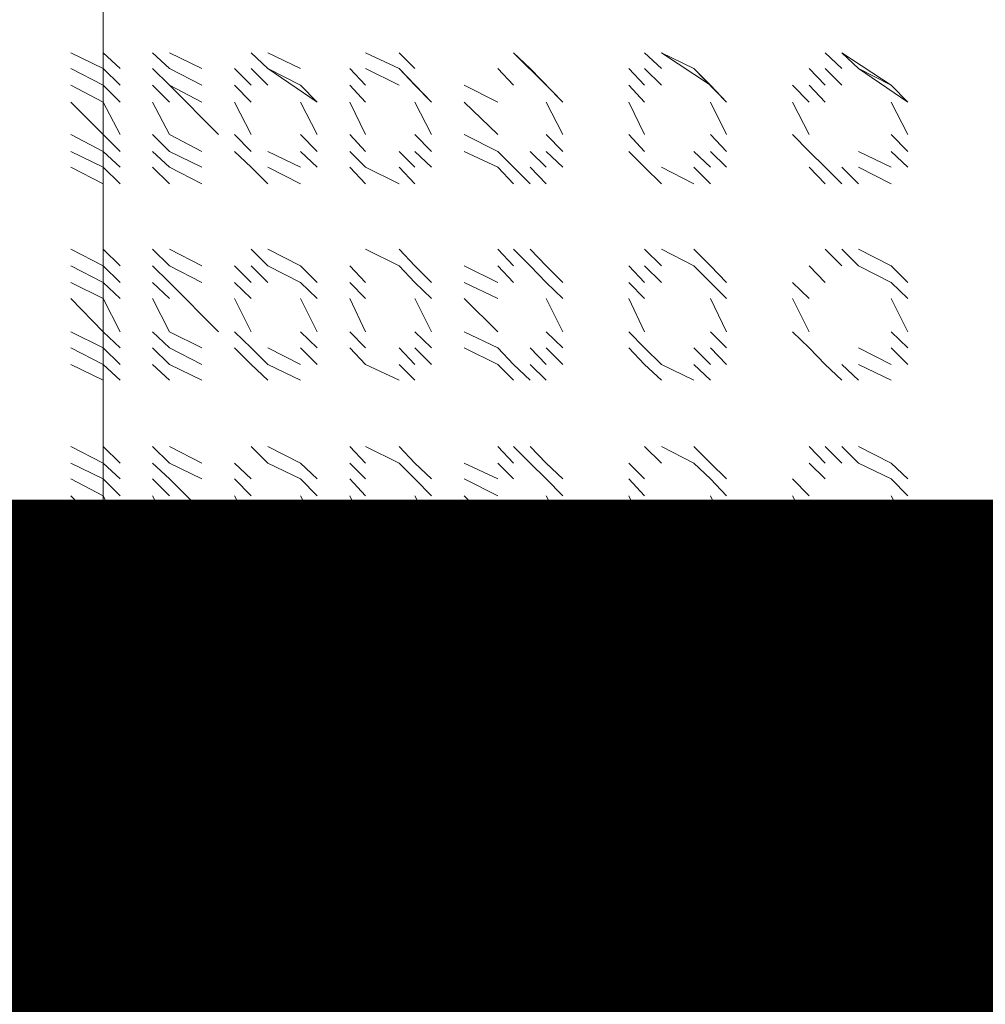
# Model space of a CAD drawing. Header units: inches. Extents: x 709340 to 1075215, y 37864 to 402163.
# Tile 50 of 56: x 850302 to 850352, y 158439 to 158490. Entities that reach past the tile are written whole.
import ezdxf

# ---------------------------------------------------------------- set-up
doc = ezdxf.new("R2010")
doc.units = ezdxf.units.IN
doc.header["$LTSCALE"] = 1800
doc.header["$MEASUREMENT"] = 0
doc.layers.add('1', color=7, linetype='Continuous', lineweight=18)
doc.layers.add('DIM', color=4, linetype='Continuous', lineweight=18)
doc.layers.add('CONDENSATE', color=3, linetype='Continuous')

# ---------------------------------------------------------------- blocks, each defined once
blk = doc.blocks.new('vacp')
at = {"layer": '1', "color": 250}
for p, q in [((32165.798, 160382.633), (32165.798, 160267.106)), ((32132.43, 160369.781), (32227.393, 160369.781)), ((32124.719, 160368.083), (32126.416, 160367.21)), ((32124.719, 160368.083), (32126.416, 160367.21)), ((32126.416, 160368.083), (32127.289, 160367.21)), ((32126.416, 160368.083), (32127.289, 160367.21)), ((32127.289, 160368.083), (32128.162, 160367.21)), ((32127.289, 160368.083), (32128.162, 160367.21)), ((32128.162, 160368.083), (32128.987, 160367.21)), ((32134.128, 160368.083), (32135.001, 160367.21)), ((32134.128, 160368.083), (32135.001, 160367.21)), ((32135.001, 160368.083), (32136.698, 160367.21)), ((32135.001, 160368.083), (32136.698, 160367.21)), ((32136.698, 160368.083), (32137.571, 160367.21)), ((32136.698, 160368.083), (32137.571, 160367.21)), ((32136.698, 160368.083), (32137.571, 160367.21)), ((32142.712, 160368.083), (32143.537, 160367.21)), ((32142.712, 160368.083), (32143.537, 160367.21)), ((32143.537, 160368.083), (32144.41, 160367.21)), ((32143.537, 160368.083), (32144.41, 160367.21)), ((32143.537, 160368.083), (32144.41, 160367.21)), ((32144.41, 160368.083), (32145.234, 160367.21)), ((32144.41, 160368.083), (32145.234, 160367.21)), ((32149.551, 160368.083), (32150.375, 160367.21)), ((32149.551, 160368.083), (32150.375, 160367.21)), ((32149.551, 160368.083), (32150.375, 160367.21)), ((32150.375, 160368.083), (32152.121, 160367.21)), ((32150.375, 160368.083), (32152.121, 160367.21)), ((32150.375, 160368.083), (32152.121, 160367.21)), ((32152.121, 160368.083), (32152.946, 160367.21)), ((32155.516, 160368.083), (32157.214, 160367.21)), ((32155.516, 160368.083), (32157.214, 160367.21)), ((32155.516, 160368.083), (32157.214, 160367.21)), ((32157.214, 160368.083), (32158.087, 160367.21)), ((32157.214, 160368.083), (32158.087, 160367.21)), ((32157.214, 160368.083), (32158.087, 160367.21)), ((32157.214, 160368.083), (32158.087, 160367.21)), ((32160.657, 160368.083), (32162.355, 160367.21)), ((32160.657, 160368.083), (32162.355, 160367.21)), ((32160.657, 160368.083), (32162.355, 160367.21)), ((32160.657, 160368.083), (32162.355, 160367.21)), ((32162.355, 160368.083), (32163.228, 160367.21)), ((32162.355, 160368.083), (32163.228, 160367.21)), ((32162.355, 160368.083), (32163.228, 160367.21)), ((32164.925, 160368.083), (32165.798, 160367.21)), ((32164.925, 160368.083), (32165.798, 160367.21)), ((32164.925, 160368.083), (32165.798, 160367.21)), ((32164.925, 160368.083), (32165.798, 160367.21)), ((32165.798, 160368.083), (32167.496, 160367.21)), ((32165.798, 160368.083), (32167.496, 160367.21)), ((32165.798, 160368.083), (32167.496, 160367.21)), ((32123.846, 160367.21), (32124.719, 160366.386)), ((32124.719, 160367.21), (32126.416, 160366.386)), ((32128.162, 160367.21), (32128.987, 160366.386)), ((32128.162, 160367.21), (32128.987, 160366.386)), ((32133.303, 160367.21), (32134.128, 160366.386)), ((32134.128, 160367.21), (32135.001, 160366.386)), ((32137.571, 160367.21), (32138.396, 160366.386)), ((32137.571, 160367.21), (32138.396, 160366.386)), ((32141.839, 160367.21), (32142.712, 160366.386)), ((32142.712, 160367.21), (32143.537, 160366.386)), ((32144.41, 160367.21), (32145.234, 160366.386)), ((32145.234, 160367.21), (32146.98, 160366.386)), ((32148.678, 160367.21), (32149.551, 160366.386)), ((32149.551, 160367.21), (32150.375, 160366.386)), ((32152.121, 160367.21), (32152.946, 160366.386)), ((32152.121, 160367.21), (32152.946, 160366.386)), ((32154.643, 160367.21), (32155.516, 160366.386)), ((32155.516, 160367.21), (32157.214, 160366.386)), ((32158.087, 160367.21), (32158.96, 160366.386)), ((32158.087, 160367.21), (32158.96, 160366.386)), ((32160.657, 160367.21), (32162.355, 160366.386)), ((32160.657, 160367.21), (32162.355, 160366.386)), ((32162.355, 160367.21), (32163.228, 160366.386)), ((32162.355, 160367.21), (32163.228, 160366.386)), ((32164.925, 160367.21), (32165.798, 160366.386)), ((32165.798, 160367.21), (32167.496, 160366.386)), ((32123.846, 160366.386), (32124.719, 160364.64)), ((32123.846, 160366.386), (32124.719, 160364.64)), ((32128.987, 160366.386), (32129.86, 160364.64)), ((32128.987, 160366.386), (32129.86, 160364.64)), ((32133.303, 160366.386), (32134.128, 160364.64)), ((32133.303, 160366.386), (32134.128, 160364.64)), ((32137.571, 160366.386), (32138.396, 160364.64)), ((32137.571, 160366.386), (32138.396, 160364.64)), ((32141.839, 160366.386), (32142.712, 160364.64)), ((32141.839, 160366.386), (32142.712, 160364.64)), ((32145.234, 160366.386), (32146.98, 160364.64)), ((32145.234, 160366.386), (32146.98, 160364.64)), ((32148.678, 160366.386), (32149.551, 160364.64)), ((32148.678, 160366.386), (32149.551, 160364.64)), ((32152.121, 160366.386), (32152.946, 160364.64)), ((32152.121, 160366.386), (32152.946, 160364.64)), ((32154.643, 160366.386), (32155.516, 160364.64)), ((32154.643, 160366.386), (32155.516, 160364.64)), ((32158.087, 160366.386), (32158.96, 160364.64)), ((32158.087, 160366.386), (32158.96, 160364.64)), ((32160.657, 160366.386), (32162.355, 160364.64)), ((32162.355, 160366.386), (32163.228, 160364.64)), ((32164.925, 160366.386), (32165.798, 160364.64)), ((32165.798, 160366.386), (32167.496, 160364.64)), ((32123.846, 160364.64), (32124.719, 160363.815)), ((32123.846, 160364.64), (32124.719, 160363.815)), ((32128.987, 160364.64), (32129.86, 160363.815)), ((32128.987, 160364.64), (32129.86, 160363.815)), ((32133.303, 160364.64), (32134.128, 160363.815)), ((32133.303, 160364.64), (32134.128, 160363.815)), ((32137.571, 160364.64), (32138.396, 160363.815)), ((32137.571, 160364.64), (32138.396, 160363.815)), ((32141.839, 160364.64), (32142.712, 160363.815)), ((32141.839, 160364.64), (32142.712, 160363.815)), ((32145.234, 160364.64), (32146.98, 160363.815)), ((32145.234, 160364.64), (32146.98, 160363.815)), ((32148.678, 160364.64), (32149.551, 160363.815)), ((32148.678, 160364.64), (32149.551, 160363.815)), ((32152.121, 160364.64), (32152.946, 160363.815)), ((32152.121, 160364.64), (32152.946, 160363.815)), ((32154.643, 160364.64), (32155.516, 160363.815)), ((32154.643, 160364.64), (32155.516, 160363.815)), ((32158.087, 160364.64), (32158.96, 160363.815)), ((32158.087, 160364.64), (32158.96, 160363.815)), ((32159.784, 160364.64), (32162.355, 160362.942)), ((32162.355, 160364.64), (32163.228, 160363.815)), ((32164.925, 160364.64), (32165.798, 160363.815)), ((32165.798, 160364.64), (32167.496, 160363.815)), ((32123.846, 160363.815), (32126.416, 160362.069)), ((32123.846, 160363.815), (32124.719, 160362.942)), ((32128.162, 160363.815), (32128.987, 160362.942)), ((32128.987, 160363.815), (32129.86, 160362.942)), ((32133.303, 160363.815), (32135.001, 160362.069)), ((32133.303, 160363.815), (32134.128, 160362.942)), ((32137.571, 160363.815), (32138.396, 160362.942)), ((32137.571, 160363.815), (32138.396, 160362.942)), ((32141.839, 160363.815), (32143.537, 160362.069)), ((32141.839, 160363.815), (32142.712, 160362.942)), ((32145.234, 160363.815), (32146.98, 160362.942)), ((32145.234, 160363.815), (32146.98, 160362.942)), ((32148.678, 160363.815), (32150.375, 160362.069)), ((32148.678, 160363.815), (32149.551, 160362.942)), ((32152.121, 160363.815), (32152.946, 160362.942)), ((32152.121, 160363.815), (32152.946, 160362.942)), ((32154.643, 160363.815), (32157.214, 160362.069)), ((32154.643, 160363.815), (32155.516, 160362.942)), ((32158.087, 160363.815), (32158.96, 160362.942)), ((32158.087, 160363.815), (32158.96, 160362.942)), ((32160.657, 160363.815), (32162.355, 160362.942)), ((32162.355, 160363.815), (32163.228, 160362.942)), ((32162.355, 160363.815), (32163.228, 160362.942)), ((32164.925, 160363.815), (32165.798, 160362.942)), ((32165.798, 160363.815), (32167.496, 160362.942)), ((32124.719, 160362.942), (32127.289, 160361.245)), ((32124.719, 160362.942), (32126.416, 160362.069)), ((32127.289, 160362.942), (32128.162, 160362.069)), ((32128.162, 160362.942), (32128.987, 160362.069)), ((32128.162, 160362.942), (32128.987, 160362.069)), ((32134.128, 160362.942), (32136.698, 160361.245)), ((32134.128, 160362.942), (32135.001, 160362.069)), ((32136.698, 160362.942), (32137.571, 160362.069)), ((32136.698, 160362.942), (32137.571, 160362.069)), ((32137.571, 160362.942), (32138.396, 160362.069)), ((32142.712, 160362.942), (32144.41, 160361.245)), ((32142.712, 160362.942), (32143.537, 160362.069)), ((32144.41, 160362.942), (32145.234, 160362.069)), ((32144.41, 160362.942), (32145.234, 160362.069)), ((32144.41, 160362.942), (32145.234, 160362.069)), ((32149.551, 160362.942), (32150.375, 160362.069)), ((32149.551, 160362.942), (32150.375, 160362.069)), ((32150.375, 160362.942), (32152.121, 160362.069)), ((32152.121, 160362.942), (32152.946, 160362.069)), ((32152.121, 160362.942), (32152.946, 160362.069)), ((32155.516, 160362.942), (32157.214, 160362.069)), ((32155.516, 160362.942), (32157.214, 160362.069)), ((32157.214, 160362.942), (32158.087, 160362.069)), ((32157.214, 160362.942), (32158.087, 160362.069)), ((32158.087, 160362.942), (32158.96, 160362.069)), ((32160.657, 160362.942), (32162.355, 160362.069)), ((32160.657, 160362.942), (32162.355, 160362.069)), ((32160.657, 160362.942), (32162.355, 160362.069)), ((32162.355, 160362.942), (32163.228, 160362.069)), ((32162.355, 160362.942), (32163.228, 160362.069)), ((32162.355, 160362.942), (32163.228, 160362.069)), ((32164.925, 160362.942), (32165.798, 160362.069)), ((32164.925, 160362.942), (32165.798, 160362.069)), ((32164.925, 160362.942), (32165.798, 160362.069)), ((32165.798, 160362.942), (32167.496, 160362.069)), ((32165.798, 160362.942), (32167.496, 160362.069)), ((32165.798, 160362.942), (32167.496, 160362.069)), ((32126.416, 160362.069), (32127.289, 160361.245)), ((32127.289, 160362.069), (32128.162, 160361.245)), ((32135.001, 160362.069), (32136.698, 160361.245)), ((32136.698, 160362.069), (32137.571, 160361.245)), ((32143.537, 160362.069), (32144.41, 160361.245)), ((32143.537, 160362.069), (32144.41, 160361.245)), ((32149.551, 160362.069), (32150.375, 160361.245)), ((32150.375, 160362.069), (32152.121, 160361.245)), ((32150.375, 160362.069), (32152.121, 160361.245)), ((32155.516, 160362.069), (32157.214, 160361.245)), ((32157.214, 160362.069), (32158.087, 160361.245)), ((32157.214, 160362.069), (32158.087, 160361.245)), ((32160.657, 160362.069), (32162.355, 160361.245)), ((32160.657, 160362.069), (32162.355, 160361.245)), ((32162.355, 160362.069), (32163.228, 160361.245)), ((32164.925, 160362.069), (32165.798, 160361.245)), ((32164.925, 160362.069), (32165.798, 160361.245)), ((32165.798, 160362.069), (32167.496, 160361.245)), ((32124.719, 160357.801), (32126.416, 160356.977)), ((32124.719, 160357.801), (32126.416, 160356.977)), ((32124.719, 160357.801), (32126.416, 160356.977)), ((32126.416, 160357.801), (32127.289, 160356.977)), ((32126.416, 160357.801), (32127.289, 160356.977)), ((32127.289, 160357.801), (32128.162, 160356.977)), ((32127.289, 160357.801), (32128.162, 160356.977)), ((32128.162, 160357.801), (32128.987, 160356.977)), ((32128.162, 160357.801), (32128.987, 160356.977)), ((32134.128, 160357.801), (32135.001, 160356.977)), ((32134.128, 160357.801), (32135.001, 160356.977)), ((32134.128, 160357.801), (32135.001, 160356.977)), ((32135.001, 160357.801), (32136.698, 160356.977)), ((32135.001, 160357.801), (32136.698, 160356.977)), ((32136.698, 160357.801), (32137.571, 160356.977)), ((32136.698, 160357.801), (32137.571, 160356.977)), ((32136.698, 160357.801), (32137.571, 160356.977)), ((32137.571, 160357.801), (32138.396, 160356.977)), ((32142.712, 160357.801), (32143.537, 160356.977)), ((32142.712, 160357.801), (32143.537, 160356.977)), ((32142.712, 160357.801), (32143.537, 160356.977)), ((32143.537, 160357.801), (32144.41, 160356.977)), ((32143.537, 160357.801), (32144.41, 160356.977)), ((32143.537, 160357.801), (32144.41, 160356.977)), ((32144.41, 160357.801), (32145.234, 160356.977)), ((32144.41, 160357.801), (32145.234, 160356.977)), ((32144.41, 160357.801), (32145.234, 160356.977)), ((32149.551, 160357.801), (32150.375, 160356.977)), ((32149.551, 160357.801), (32150.375, 160356.977)), ((32149.551, 160357.801), (32150.375, 160356.977)), ((32149.551, 160357.801), (32150.375, 160356.977)), ((32150.375, 160357.801), (32152.121, 160356.977)), ((32150.375, 160357.801), (32152.121, 160356.977)), ((32150.375, 160357.801), (32152.121, 160356.977)), ((32152.121, 160357.801), (32152.946, 160356.977)), ((32152.121, 160357.801), (32152.946, 160356.977)), ((32155.516, 160357.801), (32157.214, 160356.977)), ((32155.516, 160357.801), (32157.214, 160356.977)), ((32155.516, 160357.801), (32157.214, 160356.977)), ((32155.516, 160357.801), (32157.214, 160356.977)), ((32157.214, 160357.801), (32158.087, 160356.977)), ((32157.214, 160357.801), (32158.087, 160356.977)), ((32157.214, 160357.801), (32158.087, 160356.977)), ((32157.214, 160357.801), (32158.087, 160356.977)), ((32158.087, 160357.801), (32158.96, 160356.977)), ((32160.657, 160357.801), (32162.355, 160356.977)), ((32160.657, 160357.801), (32162.355, 160356.977)), ((32160.657, 160357.801), (32162.355, 160356.977)), ((32160.657, 160357.801), (32162.355, 160356.977)), ((32160.657, 160357.801), (32162.355, 160356.977)), ((32162.355, 160357.801), (32163.228, 160356.977)), ((32162.355, 160357.801), (32163.228, 160356.977)), ((32162.355, 160357.801), (32163.228, 160356.977)), ((32162.355, 160357.801), (32163.228, 160356.977)), ((32164.925, 160357.801), (32165.798, 160356.977)), ((32164.925, 160357.801), (32165.798, 160356.977)), ((32164.925, 160357.801), (32165.798, 160356.977)), ((32164.925, 160357.801), (32165.798, 160356.977)), ((32164.925, 160357.801), (32165.798, 160356.977)), ((32165.798, 160357.801), (32167.496, 160356.977)), ((32165.798, 160357.801), (32167.496, 160356.977)), ((32165.798, 160357.801), (32167.496, 160356.977)), ((32165.798, 160357.801), (32167.496, 160356.977)), ((32123.846, 160356.977), (32124.719, 160356.104)), ((32123.846, 160356.977), (32124.719, 160356.104)), ((32128.162, 160356.977), (32128.987, 160356.104)), ((32128.987, 160356.977), (32129.86, 160356.104)), ((32133.303, 160356.977), (32134.128, 160356.104)), ((32133.303, 160356.977), (32134.128, 160356.104)), ((32137.571, 160356.977), (32138.396, 160356.104)), ((32137.571, 160356.977), (32138.396, 160356.104)), ((32141.839, 160356.977), (32142.712, 160356.104)), ((32141.839, 160356.977), (32142.712, 160356.104)), ((32145.234, 160356.977), (32146.98, 160356.104)), ((32145.234, 160356.977), (32146.98, 160356.104)), ((32148.678, 160356.977), (32149.551, 160356.104)), ((32148.678, 160356.977), (32149.551, 160356.104)), ((32152.121, 160356.977), (32152.946, 160356.104)), ((32152.121, 160356.977), (32152.946, 160356.104)), ((32154.643, 160356.977), (32155.516, 160356.104)), ((32154.643, 160356.977), (32155.516, 160356.104)), ((32158.087, 160356.977), (32158.96, 160356.104)), ((32158.087, 160356.977), (32158.96, 160356.104)), ((32160.657, 160356.977), (32162.355, 160356.104)), ((32160.657, 160356.977), (32162.355, 160356.104)), ((32162.355, 160356.977), (32163.228, 160356.104)), ((32162.355, 160356.977), (32163.228, 160356.104)), ((32164.925, 160356.977), (32165.798, 160356.104)), ((32165.798, 160356.977), (32167.496, 160356.104)), ((32123.846, 160356.104), (32124.719, 160354.406)), ((32123.846, 160356.104), (32124.719, 160354.406)), ((32128.987, 160356.104), (32129.86, 160354.406)), ((32128.987, 160356.104), (32129.86, 160354.406)), ((32133.303, 160356.104), (32134.128, 160354.406)), ((32133.303, 160356.104), (32134.128, 160354.406)), ((32137.571, 160356.104), (32138.396, 160354.406)), ((32137.571, 160356.104), (32138.396, 160354.406)), ((32141.839, 160356.104), (32142.712, 160354.406)), ((32141.839, 160356.104), (32142.712, 160354.406)), ((32145.234, 160356.104), (32146.98, 160354.406)), ((32145.234, 160356.104), (32146.98, 160354.406)), ((32148.678, 160356.104), (32149.551, 160354.406)), ((32148.678, 160356.104), (32149.551, 160354.406)), ((32152.121, 160356.104), (32152.946, 160354.406)), ((32152.121, 160356.104), (32152.946, 160354.406)), ((32154.643, 160356.104), (32155.516, 160354.406)), ((32154.643, 160356.104), (32155.516, 160354.406)), ((32158.087, 160356.104), (32158.96, 160354.406)), ((32158.087, 160356.104), (32158.96, 160354.406)), ((32159.784, 160356.104), (32162.355, 160352.66)), ((32162.355, 160356.104), (32163.228, 160354.406)), ((32162.355, 160356.104), (32162.355, 160353.533)), ((32164.925, 160356.104), (32165.798, 160352.66)), ((32165.798, 160356.104), (32167.496, 160354.406)), ((32165.798, 160356.104), (32165.798, 160353.533)), ((32123.846, 160354.406), (32124.719, 160353.533)), ((32128.987, 160354.406), (32129.86, 160353.533)), ((32133.303, 160354.406), (32134.128, 160353.533)), ((32137.571, 160354.406), (32138.396, 160353.533)), ((32141.839, 160354.406), (32142.712, 160353.533)), ((32145.234, 160354.406), (32146.98, 160353.533)), ((32148.678, 160354.406), (32149.551, 160353.533)), ((32152.121, 160354.406), (32152.946, 160353.533)), ((32154.643, 160354.406), (32155.516, 160353.533)), ((32158.087, 160354.406), (32158.96, 160353.533)), ((32123.846, 160353.533), (32126.416, 160351.836)), ((32123.846, 160353.533), (32124.719, 160352.66)), ((32128.162, 160353.533), (32128.987, 160352.66)), ((32128.987, 160353.533), (32129.86, 160352.66)), ((32133.303, 160353.533), (32135.001, 160351.836)), ((32133.303, 160353.533), (32134.128, 160352.66)), ((32137.571, 160353.533), (32138.396, 160352.66)), ((32137.571, 160353.533), (32138.396, 160352.66)), ((32141.839, 160353.533), (32143.537, 160351.836)), ((32141.839, 160353.533), (32142.712, 160352.66)), ((32145.234, 160353.533), (32146.98, 160352.66)), ((32145.234, 160353.533), (32146.98, 160352.66)), ((32148.678, 160353.533), (32150.375, 160351.836)), ((32148.678, 160353.533), (32149.551, 160352.66)), ((32152.121, 160353.533), (32152.946, 160352.66)), ((32152.121, 160353.533), (32152.946, 160352.66)), ((32154.643, 160353.533), (32157.214, 160351.836)), ((32154.643, 160353.533), (32155.516, 160352.66)), ((32158.087, 160353.533), (32158.96, 160352.66)), ((32158.087, 160353.533), (32158.96, 160352.66)), ((32160.657, 160353.533), (32162.355, 160352.66)), ((32162.355, 160353.533), (32163.228, 160352.66)), ((32124.719, 160352.66), (32126.416, 160351.836)), ((32124.719, 160352.66), (32126.416, 160351.836)), ((32126.416, 160352.66), (32127.289, 160351.836)), ((32126.416, 160352.66), (32127.289, 160351.836)), ((32127.289, 160352.66), (32128.162, 160351.836)), ((32127.289, 160352.66), (32128.162, 160351.836)), ((32128.162, 160352.66), (32128.987, 160351.836)), ((32128.162, 160352.66), (32128.987, 160351.836)), ((32134.128, 160352.66), (32135.001, 160351.836)), ((32134.128, 160352.66), (32135.001, 160351.836)), ((32135.001, 160352.66), (32136.698, 160351.836)), ((32135.001, 160352.66), (32136.698, 160351.836)), ((32136.698, 160352.66), (32137.571, 160351.836)), ((32136.698, 160352.66), (32137.571, 160351.836)), ((32136.698, 160352.66), (32137.571, 160351.836)), ((32137.571, 160352.66), (32138.396, 160351.836)), ((32142.712, 160352.66), (32143.537, 160351.836)), ((32142.712, 160352.66), (32143.537, 160351.836)), ((32143.537, 160352.66), (32144.41, 160351.836)), ((32143.537, 160352.66), (32144.41, 160351.836)), ((32143.537, 160352.66), (32144.41, 160351.836)), ((32144.41, 160352.66), (32145.234, 160351.836)), ((32144.41, 160352.66), (32145.234, 160351.836)), ((32144.41, 160352.66), (32145.234, 160351.836)), ((32149.551, 160352.66), (32150.375, 160351.836)), ((32149.551, 160352.66), (32150.375, 160351.836)), ((32149.551, 160352.66), (32150.375, 160351.836)), ((32150.375, 160352.66), (32152.121, 160351.836)), ((32150.375, 160352.66), (32152.121, 160351.836)), ((32150.375, 160352.66), (32152.121, 160351.836)), ((32152.121, 160352.66), (32152.946, 160351.836)), ((32152.121, 160352.66), (32152.946, 160351.836)), ((32155.516, 160352.66), (32157.214, 160351.836)), ((32155.516, 160352.66), (32157.214, 160351.836)), ((32155.516, 160352.66), (32157.214, 160351.836)), ((32157.214, 160352.66), (32158.087, 160351.836)), ((32157.214, 160352.66), (32158.087, 160351.836)), ((32157.214, 160352.66), (32158.087, 160351.836)), ((32157.214, 160352.66), (32158.087, 160351.836)), ((32158.087, 160352.66), (32158.96, 160351.836)), ((32160.657, 160352.66), (32162.355, 160351.836)), ((32160.657, 160352.66), (32162.355, 160351.836)), ((32160.657, 160352.66), (32162.355, 160351.836)), ((32160.657, 160352.66), (32162.355, 160351.836)), ((32160.657, 160352.66), (32162.355, 160351.836)), ((32162.355, 160352.66), (32163.228, 160351.836)), ((32162.355, 160352.66), (32163.228, 160351.836)), ((32162.355, 160352.66), (32163.228, 160351.836)), ((32162.355, 160352.66), (32163.228, 160351.836)), ((32164.925, 160352.66), (32165.798, 160351.836)), ((32164.925, 160352.66), (32165.798, 160351.836)), ((32164.925, 160352.66), (32165.798, 160351.836)), ((32164.925, 160352.66), (32165.798, 160351.836)), ((32164.925, 160352.66), (32165.798, 160351.836)), ((32165.798, 160352.66), (32167.496, 160351.836)), ((32165.798, 160352.66), (32167.496, 160351.836)), ((32165.798, 160352.66), (32167.496, 160351.836)), ((32165.798, 160352.66), (32167.496, 160351.836)), ((32124.719, 160348.392), (32126.416, 160347.519)), ((32126.416, 160348.392), (32127.289, 160347.519)), ((32126.416, 160348.392), (32127.289, 160347.519)), ((32127.289, 160348.392), (32128.162, 160347.519)), ((32127.289, 160348.392), (32128.162, 160347.519)), ((32134.128, 160348.392), (32135.001, 160347.519)), ((32135.001, 160348.392), (32136.698, 160347.519)), ((32135.001, 160348.392), (32136.698, 160347.519)), ((32136.698, 160348.392), (32137.571, 160347.519)), ((32136.698, 160348.392), (32137.571, 160347.519)), ((32142.712, 160348.392), (32143.537, 160347.519)), ((32143.537, 160348.392), (32144.41, 160347.519)), ((32143.537, 160348.392), (32144.41, 160347.519)), ((32143.537, 160348.392), (32144.41, 160347.519)), ((32144.41, 160348.392), (32145.234, 160347.519)), ((32149.551, 160348.392), (32150.375, 160347.519)), ((32149.551, 160348.392), (32150.375, 160347.519)), ((32150.375, 160348.392), (32152.121, 160347.519)), ((32150.375, 160348.392), (32152.121, 160347.519)), ((32150.375, 160348.392), (32152.121, 160347.519)), ((32155.516, 160348.392), (32157.214, 160347.519)), ((32155.516, 160348.392), (32157.214, 160347.519)), ((32157.214, 160348.392), (32158.087, 160347.519)), ((32157.214, 160348.392), (32158.087, 160347.519)), ((32157.214, 160348.392), (32158.087, 160347.519)), ((32160.657, 160348.392), (32162.355, 160347.519)), ((32160.657, 160348.392), (32162.355, 160347.519)), ((32160.657, 160348.392), (32162.355, 160347.519)), ((32162.355, 160348.392), (32163.228, 160347.519)), ((32162.355, 160348.392), (32163.228, 160347.519)), ((32164.925, 160348.392), (32165.798, 160347.519)), ((32164.925, 160348.392), (32165.798, 160347.519)), ((32164.925, 160348.392), (32165.798, 160347.519)), ((32165.798, 160348.392), (32167.496, 160347.519)), ((32165.798, 160348.392), (32167.496, 160347.519)), ((32124.719, 160347.519), (32126.416, 160346.695)), ((32124.719, 160347.519), (32126.416, 160346.695)), ((32128.162, 160347.519), (32128.987, 160346.695)), ((32128.162, 160347.519), (32128.987, 160346.695)), ((32134.128, 160347.519), (32135.001, 160346.695)), ((32134.128, 160347.519), (32135.001, 160346.695)), ((32136.698, 160347.519), (32137.571, 160346.695)), ((32137.571, 160347.519), (32138.396, 160346.695)), ((32142.712, 160347.519), (32143.537, 160346.695)), ((32142.712, 160347.519), (32143.537, 160346.695)), ((32144.41, 160347.519), (32145.234, 160346.695)), ((32144.41, 160347.519), (32145.234, 160346.695)), ((32149.551, 160347.519), (32150.375, 160346.695)), ((32149.551, 160347.519), (32150.375, 160346.695)), ((32152.121, 160347.519), (32152.946, 160346.695)), ((32152.121, 160347.519), (32152.946, 160346.695)), ((32155.516, 160347.519), (32157.214, 160346.695)), ((32155.516, 160347.519), (32157.214, 160346.695)), ((32157.214, 160347.519), (32158.087, 160346.695)), ((32158.087, 160347.519), (32158.96, 160346.695)), ((32160.657, 160347.519), (32162.355, 160346.695)), ((32160.657, 160347.519), (32162.355, 160346.695)), ((32162.355, 160347.519), (32163.228, 160346.695)), ((32162.355, 160347.519), (32163.228, 160346.695)), ((32164.925, 160347.519), (32165.798, 160346.695)), ((32164.925, 160347.519), (32165.798, 160346.695)), ((32165.798, 160347.519), (32167.496, 160346.695)), ((32165.798, 160347.519), (32167.496, 160346.695)), ((32123.846, 160346.695), (32124.719, 160345.822)), ((32123.846, 160346.695), (32124.719, 160345.822)), ((32128.162, 160346.695), (32128.987, 160345.822)), ((32128.987, 160346.695), (32129.86, 160345.822)), ((32133.303, 160346.695), (32134.128, 160345.822)), ((32133.303, 160346.695), (32134.128, 160345.822)), ((32137.571, 160346.695), (32138.396, 160345.822)), ((32137.571, 160346.695), (32138.396, 160345.822)), ((32141.839, 160346.695), (32142.712, 160345.822)), ((32141.839, 160346.695), (32142.712, 160345.822)), ((32145.234, 160346.695), (32146.98, 160345.822)), ((32145.234, 160346.695), (32146.98, 160345.822)), ((32148.678, 160346.695), (32149.551, 160345.822)), ((32148.678, 160346.695), (32149.551, 160345.822)), ((32152.121, 160346.695), (32152.946, 160345.822)), ((32152.121, 160346.695), (32152.946, 160345.822)), ((32154.643, 160346.695), (32155.516, 160345.822)), ((32154.643, 160346.695), (32155.516, 160345.822)), ((32158.087, 160346.695), (32158.96, 160345.822)), ((32158.087, 160346.695), (32158.96, 160345.822)), ((32160.657, 160346.695), (32162.355, 160345.822)), ((32160.657, 160346.695), (32162.355, 160345.822)), ((32162.355, 160346.695), (32163.228, 160345.822)), ((32162.355, 160346.695), (32163.228, 160345.822)), ((32164.925, 160346.695), (32165.798, 160345.822)), ((32165.798, 160346.695), (32167.496, 160345.822)), ((32123.846, 160345.822), (32124.719, 160344.124)), ((32123.846, 160345.822), (32124.719, 160344.124)), ((32128.987, 160345.822), (32129.86, 160344.124)), ((32128.987, 160345.822), (32129.86, 160344.124)), ((32133.303, 160345.822), (32134.128, 160344.124)), ((32133.303, 160345.822), (32134.128, 160344.124)), ((32137.571, 160345.822), (32138.396, 160344.124)), ((32137.571, 160345.822), (32138.396, 160344.124)), ((32141.839, 160345.822), (32142.712, 160344.124)), ((32141.839, 160345.822), (32142.712, 160344.124)), ((32145.234, 160345.822), (32146.98, 160344.124)), ((32145.234, 160345.822), (32146.98, 160344.124)), ((32148.678, 160345.822), (32149.551, 160344.124)), ((32148.678, 160345.822), (32149.551, 160344.124)), ((32152.121, 160345.822), (32152.946, 160344.124)), ((32152.121, 160345.822), (32152.946, 160344.124)), ((32154.643, 160345.822), (32155.516, 160344.124)), ((32154.643, 160345.822), (32155.516, 160344.124)), ((32158.087, 160345.822), (32158.96, 160344.124)), ((32158.087, 160345.822), (32158.96, 160344.124)), ((32159.784, 160345.822), (32162.355, 160343.251)), ((32162.355, 160345.822), (32163.228, 160344.124)), ((32164.925, 160345.822), (32165.798, 160344.124)), ((32165.798, 160345.822), (32167.496, 160344.124)), ((32123.846, 160344.124), (32124.719, 160343.251)), ((32123.846, 160344.124), (32124.719, 160343.251)), ((32128.987, 160344.124), (32129.86, 160343.251)), ((32128.987, 160344.124), (32129.86, 160343.251)), ((32133.303, 160344.124), (32134.128, 160343.251)), ((32133.303, 160344.124), (32134.128, 160343.251)), ((32137.571, 160344.124), (32138.396, 160343.251)), ((32137.571, 160344.124), (32138.396, 160343.251)), ((32141.839, 160344.124), (32142.712, 160343.251)), ((32141.839, 160344.124), (32142.712, 160343.251)), ((32145.234, 160344.124), (32146.98, 160343.251)), ((32145.234, 160344.124), (32146.98, 160343.251)), ((32148.678, 160344.124), (32149.551, 160343.251)), ((32148.678, 160344.124), (32149.551, 160343.251)), ((32152.121, 160344.124), (32152.946, 160343.251)), ((32152.121, 160344.124), (32152.946, 160343.251)), ((32154.643, 160344.124), (32155.516, 160343.251)), ((32154.643, 160344.124), (32155.516, 160343.251)), ((32158.087, 160344.124), (32158.96, 160343.251)), ((32158.087, 160344.124), (32158.96, 160343.251)), ((32162.355, 160344.124), (32163.228, 160343.251)), ((32164.925, 160344.124), (32165.798, 160343.251)), ((32165.798, 160344.124), (32167.496, 160343.251)), ((32123.846, 160343.251), (32124.719, 160342.427)), ((32124.719, 160343.251), (32126.416, 160342.427)), ((32128.162, 160343.251), (32128.987, 160342.427)), ((32128.162, 160343.251), (32128.987, 160342.427)), ((32133.303, 160343.251), (32134.128, 160342.427)), ((32134.128, 160343.251), (32135.001, 160342.427)), ((32137.571, 160343.251), (32138.396, 160342.427)), ((32137.571, 160343.251), (32138.396, 160342.427)), ((32141.839, 160343.251), (32142.712, 160342.427)), ((32142.712, 160343.251), (32143.537, 160342.427)), ((32144.41, 160343.251), (32145.234, 160342.427)), ((32145.234, 160343.251), (32146.98, 160342.427)), ((32148.678, 160343.251), (32149.551, 160342.427)), ((32149.551, 160343.251), (32150.375, 160342.427)), ((32152.121, 160343.251), (32152.946, 160342.427)), ((32152.121, 160343.251), (32152.946, 160342.427)), ((32154.643, 160343.251), (32155.516, 160342.427)), ((32155.516, 160343.251), (32157.214, 160342.427)), ((32158.087, 160343.251), (32158.96, 160342.427)), ((32158.087, 160343.251), (32158.96, 160342.427)), ((32160.657, 160343.251), (32162.355, 160342.427)), ((32160.657, 160343.251), (32162.355, 160342.427)), ((32162.355, 160343.251), (32163.228, 160342.427)), ((32162.355, 160343.251), (32163.228, 160342.427)), ((32164.925, 160343.251), (32165.798, 160342.427)), ((32165.798, 160343.251), (32167.496, 160342.427)), ((32124.719, 160342.427), (32126.416, 160341.554)), ((32124.719, 160342.427), (32126.416, 160341.554)), ((32126.416, 160342.427), (32127.289, 160341.554)), ((32126.416, 160342.427), (32127.289, 160341.554)), ((32127.289, 160342.427), (32128.162, 160341.554)), ((32127.289, 160342.427), (32128.162, 160341.554)), ((32128.162, 160342.427), (32128.987, 160341.554)), ((32134.128, 160342.427), (32135.001, 160341.554)), ((32134.128, 160342.427), (32135.001, 160341.554)), ((32135.001, 160342.427), (32136.698, 160341.554)), ((32135.001, 160342.427), (32136.698, 160341.554)), ((32136.698, 160342.427), (32137.571, 160341.554)), ((32136.698, 160342.427), (32137.571, 160341.554)), ((32136.698, 160342.427), (32137.571, 160341.554)), ((32142.712, 160342.427), (32143.537, 160341.554)), ((32142.712, 160342.427), (32143.537, 160341.554)), ((32143.537, 160342.427), (32144.41, 160341.554)), ((32143.537, 160342.427), (32144.41, 160341.554)), ((32143.537, 160342.427), (32144.41, 160341.554)), ((32144.41, 160342.427), (32145.234, 160341.554)), ((32144.41, 160342.427), (32145.234, 160341.554)), ((32149.551, 160342.427), (32150.375, 160341.554)), ((32149.551, 160342.427), (32150.375, 160341.554)), ((32149.551, 160342.427), (32150.375, 160341.554)), ((32150.375, 160342.427), (32152.121, 160341.554)), ((32150.375, 160342.427), (32152.121, 160341.554)), ((32150.375, 160342.427), (32152.121, 160341.554)), ((32152.121, 160342.427), (32152.946, 160341.554)), ((32155.516, 160342.427), (32157.214, 160341.554)), ((32155.516, 160342.427), (32157.214, 160341.554)), ((32155.516, 160342.427), (32157.214, 160341.554)), ((32157.214, 160342.427), (32158.087, 160341.554)), ((32157.214, 160342.427), (32158.087, 160341.554)), ((32157.214, 160342.427), (32158.087, 160341.554)), ((32157.214, 160342.427), (32158.087, 160341.554)), ((32160.657, 160342.427), (32162.355, 160341.554)), ((32160.657, 160342.427), (32162.355, 160341.554)), ((32160.657, 160342.427), (32162.355, 160341.554)), ((32160.657, 160342.427), (32162.355, 160341.554)), ((32162.355, 160342.427), (32163.228, 160341.554)), ((32162.355, 160342.427), (32163.228, 160341.554)), ((32162.355, 160342.427), (32163.228, 160341.554)), ((32164.925, 160342.427), (32165.798, 160341.554)), ((32164.925, 160342.427), (32165.798, 160341.554)), ((32164.925, 160342.427), (32165.798, 160341.554)), ((32164.925, 160342.427), (32165.798, 160341.554)), ((32165.798, 160342.427), (32167.496, 160341.554)), ((32165.798, 160342.427), (32167.496, 160341.554)), ((32165.798, 160342.427), (32167.496, 160341.554)), ((32124.719, 160338.11), (32126.416, 160337.286)), ((32126.416, 160338.11), (32127.289, 160337.286)), ((32126.416, 160338.11), (32127.289, 160337.286)), ((32127.289, 160338.11), (32128.162, 160337.286)), ((32127.289, 160338.11), (32128.162, 160337.286)), ((32134.128, 160338.11), (32135.001, 160337.286)), ((32135.001, 160338.11), (32136.698, 160337.286)), ((32135.001, 160338.11), (32136.698, 160337.286)), ((32136.698, 160338.11), (32137.571, 160337.286)), ((32136.698, 160338.11), (32137.571, 160337.286)), ((32142.712, 160338.11), (32143.537, 160337.286)), ((32143.537, 160338.11), (32144.41, 160337.286)), ((32143.537, 160338.11), (32144.41, 160337.286)), ((32143.537, 160338.11), (32144.41, 160337.286)), ((32144.41, 160338.11), (32145.234, 160337.286)), ((32149.551, 160338.11), (32150.375, 160337.286)), ((32149.551, 160338.11), (32150.375, 160337.286)), ((32150.375, 160338.11), (32152.121, 160337.286)), ((32150.375, 160338.11), (32152.121, 160337.286)), ((32150.375, 160338.11), (32152.121, 160337.286)), ((32155.516, 160338.11), (32157.214, 160337.286)), ((32155.516, 160338.11), (32157.214, 160337.286)), ((32157.214, 160338.11), (32158.087, 160337.286)), ((32157.214, 160338.11), (32158.087, 160337.286)), ((32157.214, 160338.11), (32158.087, 160337.286)), ((32160.657, 160338.11), (32162.355, 160337.286)), ((32160.657, 160338.11), (32162.355, 160337.286)), ((32160.657, 160338.11), (32162.355, 160337.286)), ((32162.355, 160338.11), (32163.228, 160337.286)), ((32162.355, 160338.11), (32163.228, 160337.286)), ((32164.925, 160338.11), (32165.798, 160337.286)), ((32164.925, 160338.11), (32165.798, 160337.286)), ((32164.925, 160338.11), (32165.798, 160337.286)), ((32165.798, 160338.11), (32167.496, 160337.286)), ((32165.798, 160338.11), (32167.496, 160337.286)), ((32123.846, 160337.286), (32124.719, 160336.413)), ((32124.719, 160337.286), (32126.416, 160336.413)), ((32124.719, 160337.286), (32126.416, 160336.413)), ((32128.162, 160337.286), (32128.987, 160336.413)), ((32128.162, 160337.286), (32128.987, 160336.413)), ((32128.162, 160337.286), (32128.987, 160336.413)), ((32133.303, 160337.286), (32134.128, 160336.413)), ((32134.128, 160337.286), (32135.001, 160336.413)), ((32134.128, 160337.286), (32135.001, 160336.413)), ((32136.698, 160337.286), (32137.571, 160336.413)), ((32137.571, 160337.286), (32138.396, 160336.413)), ((32137.571, 160337.286), (32138.396, 160336.413)), ((32141.839, 160337.286), (32142.712, 160336.413)), ((32142.712, 160337.286), (32143.537, 160336.413)), ((32142.712, 160337.286), (32143.537, 160336.413)), ((32144.41, 160337.286), (32145.234, 160336.413)), ((32144.41, 160337.286), (32145.234, 160336.413)), ((32145.234, 160337.286), (32146.98, 160336.413)), ((32148.678, 160337.286), (32149.551, 160336.413)), ((32149.551, 160337.286), (32150.375, 160336.413)), ((32149.551, 160337.286), (32150.375, 160336.413)), ((32152.121, 160337.286), (32152.946, 160336.413)), ((32152.121, 160337.286), (32152.946, 160336.413)), ((32152.121, 160337.286), (32152.946, 160336.413)), ((32154.643, 160337.286), (32155.516, 160336.413)), ((32155.516, 160337.286), (32157.214, 160336.413)), ((32155.516, 160337.286), (32157.214, 160336.413)), ((32157.214, 160337.286), (32158.087, 160336.413)), ((32158.087, 160337.286), (32158.96, 160336.413)), ((32158.087, 160337.286), (32158.96, 160336.413)), ((32160.657, 160337.286), (32162.355, 160336.413)), ((32160.657, 160337.286), (32162.355, 160336.413)), ((32160.657, 160337.286), (32162.355, 160336.413)), ((32162.355, 160337.286), (32163.228, 160336.413)), ((32162.355, 160337.286), (32163.228, 160336.413)), ((32162.355, 160337.286), (32163.228, 160336.413)), ((32164.925, 160337.286), (32165.798, 160336.413)), ((32164.925, 160337.286), (32165.798, 160336.413)), ((32165.798, 160337.286), (32167.496, 160336.413)), ((32165.798, 160337.286), (32167.496, 160336.413)), ((32123.846, 160336.413), (32124.719, 160335.588)), ((32123.846, 160336.413), (32124.719, 160335.588)), ((32128.987, 160336.413), (32129.86, 160335.588)), ((32128.987, 160336.413), (32129.86, 160335.588)), ((32133.303, 160336.413), (32134.128, 160335.588)), ((32133.303, 160336.413), (32134.128, 160335.588)), ((32137.571, 160336.413), (32138.396, 160335.588)), ((32137.571, 160336.413), (32138.396, 160335.588)), ((32141.839, 160336.413), (32142.712, 160335.588)), ((32141.839, 160336.413), (32142.712, 160335.588)), ((32145.234, 160336.413), (32146.98, 160335.588)), ((32145.234, 160336.413), (32146.98, 160335.588)), ((32148.678, 160336.413), (32149.551, 160335.588)), ((32148.678, 160336.413), (32149.551, 160335.588)), ((32152.121, 160336.413), (32152.946, 160335.588)), ((32152.121, 160336.413), (32152.946, 160335.588)), ((32154.643, 160336.413), (32155.516, 160335.588)), ((32154.643, 160336.413), (32155.516, 160335.588)), ((32158.087, 160336.413), (32158.96, 160335.588)), ((32158.087, 160336.413), (32158.96, 160335.588)), ((32160.657, 160336.413), (32162.355, 160335.588)), ((32162.355, 160336.413), (32163.228, 160335.588)), ((32164.925, 160336.413), (32165.798, 160335.588)), ((32165.798, 160336.413), (32167.496, 160335.588)), ((32123.846, 160335.588), (32124.719, 160333.842)), ((32128.987, 160335.588), (32129.86, 160333.842)), ((32133.303, 160335.588), (32134.128, 160333.842)), ((32137.571, 160335.588), (32138.396, 160333.842)), ((32141.839, 160335.588), (32142.712, 160333.842)), ((32145.234, 160335.588), (32146.98, 160333.842)), ((32148.678, 160335.588), (32149.551, 160333.842)), ((32152.121, 160335.588), (32152.946, 160333.842)), ((32154.643, 160335.588), (32155.516, 160333.842)), ((32158.087, 160335.588), (32158.96, 160333.842)), ((32159.784, 160335.588), (32162.355, 160333.018)), ((32162.355, 160335.588), (32163.228, 160333.842)), ((32164.925, 160335.588), (32165.798, 160333.842)), ((32165.798, 160335.588), (32167.496, 160333.842)), ((32123.846, 160333.842), (32124.719, 160333.018)), ((32123.846, 160333.842), (32124.719, 160333.018)), ((32128.987, 160333.842), (32129.86, 160333.018)), ((32128.987, 160333.842), (32129.86, 160333.018)), ((32133.303, 160333.842), (32134.128, 160333.018)), ((32133.303, 160333.842), (32134.128, 160333.018)), ((32137.571, 160333.842), (32138.396, 160333.018)), ((32137.571, 160333.842), (32138.396, 160333.018)), ((32141.839, 160333.842), (32142.712, 160333.018)), ((32141.839, 160333.842), (32142.712, 160333.018)), ((32145.234, 160333.842), (32146.98, 160333.018)), ((32145.234, 160333.842), (32146.98, 160333.018)), ((32148.678, 160333.842), (32149.551, 160333.018)), ((32148.678, 160333.842), (32149.551, 160333.018)), ((32152.121, 160333.842), (32152.946, 160333.018)), ((32152.121, 160333.842), (32152.946, 160333.018)), ((32154.643, 160333.842), (32155.516, 160333.018)), ((32154.643, 160333.842), (32155.516, 160333.018)), ((32158.087, 160333.842), (32158.96, 160333.018)), ((32158.087, 160333.842), (32158.96, 160333.018)), ((32162.355, 160333.842), (32163.228, 160333.018)), ((32164.925, 160333.842), (32165.798, 160333.018)), ((32165.798, 160333.842), (32167.496, 160333.018)), ((32123.846, 160333.018), (32124.719, 160332.145)), ((32124.719, 160333.018), (32126.416, 160332.145)), ((32124.719, 160333.018), (32126.416, 160332.145)), ((32128.162, 160333.018), (32128.987, 160332.145)), ((32128.162, 160333.018), (32128.987, 160332.145)), ((32128.162, 160333.018), (32128.987, 160332.145)), ((32133.303, 160333.018), (32134.128, 160332.145)), ((32134.128, 160333.018), (32135.001, 160332.145)), ((32134.128, 160333.018), (32135.001, 160332.145)), ((32136.698, 160333.018), (32137.571, 160332.145)), ((32137.571, 160333.018), (32138.396, 160332.145)), ((32137.571, 160333.018), (32138.396, 160332.145)), ((32141.839, 160333.018), (32142.712, 160332.145)), ((32142.712, 160333.018), (32143.537, 160332.145)), ((32142.712, 160333.018), (32143.537, 160332.145)), ((32144.41, 160333.018), (32145.234, 160332.145)), ((32144.41, 160333.018), (32145.234, 160332.145)), ((32145.234, 160333.018), (32146.98, 160332.145)), ((32148.678, 160333.018), (32149.551, 160332.145)), ((32149.551, 160333.018), (32150.375, 160332.145)), ((32149.551, 160333.018), (32150.375, 160332.145)), ((32152.121, 160333.018), (32152.946, 160332.145)), ((32152.121, 160333.018), (32152.946, 160332.145)), ((32152.121, 160333.018), (32152.946, 160332.145)), ((32154.643, 160333.018), (32155.516, 160332.145)), ((32155.516, 160333.018), (32157.214, 160332.145)), ((32155.516, 160333.018), (32157.214, 160332.145)), ((32157.214, 160333.018), (32158.087, 160332.145)), ((32158.087, 160333.018), (32158.96, 160332.145)), ((32158.087, 160333.018), (32158.96, 160332.145)), ((32160.657, 160333.018), (32162.355, 160332.145)), ((32160.657, 160333.018), (32162.355, 160332.145)), ((32160.657, 160333.018), (32162.355, 160332.145)), ((32162.355, 160333.018), (32163.228, 160332.145)), ((32162.355, 160333.018), (32163.228, 160332.145)), ((32162.355, 160333.018), (32163.228, 160332.145)), ((32164.925, 160333.018), (32165.798, 160332.145)), ((32164.925, 160333.018), (32165.798, 160332.145)), ((32165.798, 160333.018), (32167.496, 160332.145)), ((32165.798, 160333.018), (32167.496, 160332.145)), ((32124.719, 160332.145), (32126.416, 160331.272)), ((32126.416, 160332.145), (32127.289, 160331.272)), ((32126.416, 160332.145), (32127.289, 160331.272)), ((32127.289, 160332.145), (32128.162, 160331.272)), ((32127.289, 160332.145), (32128.162, 160331.272)), ((32134.128, 160332.145), (32135.001, 160331.272)), ((32135.001, 160332.145), (32136.698, 160331.272)), ((32135.001, 160332.145), (32136.698, 160331.272)), ((32136.698, 160332.145), (32137.571, 160331.272)), ((32136.698, 160332.145), (32137.571, 160331.272)), ((32142.712, 160332.145), (32143.537, 160331.272)), ((32143.537, 160332.145), (32144.41, 160331.272)), ((32143.537, 160332.145), (32144.41, 160331.272)), ((32143.537, 160332.145), (32144.41, 160331.272)), ((32144.41, 160332.145), (32145.234, 160331.272)), ((32149.551, 160332.145), (32150.375, 160331.272)), ((32149.551, 160332.145), (32150.375, 160331.272)), ((32150.375, 160332.145), (32152.121, 160331.272)), ((32150.375, 160332.145), (32152.121, 160331.272)), ((32150.375, 160332.145), (32152.121, 160331.272)), ((32155.516, 160332.145), (32157.214, 160331.272)), ((32155.516, 160332.145), (32157.214, 160331.272)), ((32157.214, 160332.145), (32158.087, 160331.272)), ((32157.214, 160332.145), (32158.087, 160331.272)), ((32157.214, 160332.145), (32158.087, 160331.272)), ((32160.657, 160332.145), (32162.355, 160331.272)), ((32160.657, 160332.145), (32162.355, 160331.272)), ((32160.657, 160332.145), (32162.355, 160331.272)), ((32162.355, 160332.145), (32163.228, 160331.272)), ((32162.355, 160332.145), (32163.228, 160331.272)), ((32164.925, 160332.145), (32165.798, 160331.272)), ((32164.925, 160332.145), (32165.798, 160331.272)), ((32164.925, 160332.145), (32165.798, 160331.272)), ((32165.798, 160332.145), (32167.496, 160331.272)), ((32165.798, 160332.145), (32167.496, 160331.272)), ((32124.719, 160327.877), (32126.416, 160327.004)), ((32124.719, 160327.877), (32126.416, 160327.004)), ((32126.416, 160327.877), (32127.289, 160327.004)), ((32126.416, 160327.877), (32127.289, 160327.004)), ((32127.289, 160327.877), (32128.162, 160327.004)), ((32127.289, 160327.877), (32128.162, 160327.004)), ((32128.162, 160327.877), (32128.987, 160327.004)), ((32134.128, 160327.877), (32135.001, 160327.004)), ((32134.128, 160327.877), (32135.001, 160327.004)), ((32135.001, 160327.877), (32136.698, 160327.004)), ((32135.001, 160327.877), (32136.698, 160327.004)), ((32136.698, 160327.877), (32137.571, 160327.004)), ((32136.698, 160327.877), (32137.571, 160327.004)), ((32136.698, 160327.877), (32137.571, 160327.004)), ((32142.712, 160327.877), (32143.537, 160327.004)), ((32142.712, 160327.877), (32143.537, 160327.004)), ((32143.537, 160327.877), (32144.41, 160327.004)), ((32143.537, 160327.877), (32144.41, 160327.004)), ((32143.537, 160327.877), (32144.41, 160327.004)), ((32144.41, 160327.877), (32145.234, 160327.004)), ((32144.41, 160327.877), (32145.234, 160327.004)), ((32149.551, 160327.877), (32150.375, 160327.004)), ((32149.551, 160327.877), (32150.375, 160327.004)), ((32149.551, 160327.877), (32150.375, 160327.004)), ((32150.375, 160327.877), (32152.121, 160327.004)), ((32150.375, 160327.877), (32152.121, 160327.004)), ((32150.375, 160327.877), (32152.121, 160327.004)), ((32152.121, 160327.877), (32152.946, 160327.004)), ((32155.516, 160327.877), (32157.214, 160327.004)), ((32155.516, 160327.877), (32157.214, 160327.004)), ((32155.516, 160327.877), (32157.214, 160327.004)), ((32157.214, 160327.877), (32158.087, 160327.004)), ((32157.214, 160327.877), (32158.087, 160327.004)), ((32157.214, 160327.877), (32158.087, 160327.004)), ((32157.214, 160327.877), (32158.087, 160327.004)), ((32160.657, 160327.877), (32162.355, 160327.004)), ((32160.657, 160327.877), (32162.355, 160327.004)), ((32160.657, 160327.877), (32162.355, 160327.004)), ((32160.657, 160327.877), (32162.355, 160327.004)), ((32162.355, 160327.877), (32163.228, 160327.004)), ((32162.355, 160327.877), (32163.228, 160327.004)), ((32162.355, 160327.877), (32163.228, 160327.004)), ((32164.925, 160327.877), (32165.798, 160327.004)), ((32164.925, 160327.877), (32165.798, 160327.004)), ((32164.925, 160327.877), (32165.798, 160327.004)), ((32164.925, 160327.877), (32165.798, 160327.004)), ((32165.798, 160327.877), (32167.496, 160327.004)), ((32165.798, 160327.877), (32167.496, 160327.004)), ((32165.798, 160327.877), (32167.496, 160327.004)), ((32123.846, 160327.004), (32124.719, 160326.179)), ((32124.719, 160327.004), (32126.416, 160326.179)), ((32128.162, 160327.004), (32128.987, 160326.179)), ((32128.162, 160327.004), (32128.987, 160326.179)), ((32133.303, 160327.004), (32134.128, 160326.179)), ((32134.128, 160327.004), (32135.001, 160326.179)), ((32137.571, 160327.004), (32138.396, 160326.179)), ((32137.571, 160327.004), (32138.396, 160326.179)), ((32141.839, 160327.004), (32142.712, 160326.179)), ((32142.712, 160327.004), (32143.537, 160326.179)), ((32144.41, 160327.004), (32145.234, 160326.179)), ((32145.234, 160327.004), (32146.98, 160326.179)), ((32148.678, 160327.004), (32149.551, 160326.179)), ((32149.551, 160327.004), (32150.375, 160326.179)), ((32152.121, 160327.004), (32152.946, 160326.179)), ((32152.121, 160327.004), (32152.946, 160326.179)), ((32154.643, 160327.004), (32155.516, 160326.179)), ((32155.516, 160327.004), (32157.214, 160326.179)), ((32158.087, 160327.004), (32158.96, 160326.179)), ((32158.087, 160327.004), (32158.96, 160326.179)), ((32160.657, 160327.004), (32162.355, 160326.179)), ((32160.657, 160327.004), (32162.355, 160326.179)), ((32162.355, 160327.004), (32163.228, 160326.179)), ((32162.355, 160327.004), (32163.228, 160326.179)), ((32164.925, 160327.004), (32165.798, 160326.179)), ((32165.798, 160327.004), (32167.496, 160326.179)), ((32123.846, 160326.179), (32124.719, 160325.306)), ((32123.846, 160326.179), (32124.719, 160325.306)), ((32128.987, 160326.179), (32129.86, 160325.306)), ((32128.987, 160326.179), (32129.86, 160325.306)), ((32133.303, 160326.179), (32134.128, 160325.306)), ((32133.303, 160326.179), (32134.128, 160325.306)), ((32137.571, 160326.179), (32138.396, 160325.306)), ((32137.571, 160326.179), (32138.396, 160325.306)), ((32141.839, 160326.179), (32142.712, 160325.306)), ((32141.839, 160326.179), (32142.712, 160325.306)), ((32145.234, 160326.179), (32146.98, 160325.306)), ((32145.234, 160326.179), (32146.98, 160325.306)), ((32148.678, 160326.179), (32149.551, 160325.306)), ((32148.678, 160326.179), (32149.551, 160325.306)), ((32152.121, 160326.179), (32152.946, 160325.306)), ((32152.121, 160326.179), (32152.946, 160325.306)), ((32154.643, 160326.179), (32155.516, 160325.306)), ((32154.643, 160326.179), (32155.516, 160325.306)), ((32158.087, 160326.179), (32158.96, 160325.306)), ((32158.087, 160326.179), (32158.96, 160325.306)), ((32160.657, 160326.179), (32162.355, 160325.306)), ((32162.355, 160326.179), (32163.228, 160325.306)), ((32164.925, 160326.179), (32165.798, 160325.306)), ((32165.798, 160326.179), (32167.496, 160325.306)), ((32123.846, 160325.306), (32124.719, 160323.609)), ((32123.846, 160325.306), (32124.719, 160323.609)), ((32128.987, 160325.306), (32129.86, 160323.609)), ((32128.987, 160325.306), (32129.86, 160323.609)), ((32133.303, 160325.306), (32134.128, 160323.609)), ((32133.303, 160325.306), (32134.128, 160323.609)), ((32137.571, 160325.306), (32138.396, 160323.609)), ((32137.571, 160325.306), (32138.396, 160323.609)), ((32141.839, 160325.306), (32142.712, 160323.609)), ((32141.839, 160325.306), (32142.712, 160323.609)), ((32145.234, 160325.306), (32146.98, 160323.609)), ((32145.234, 160325.306), (32146.98, 160323.609)), ((32148.678, 160325.306), (32149.551, 160323.609)), ((32148.678, 160325.306), (32149.551, 160323.609)), ((32152.121, 160325.306), (32152.946, 160323.609)), ((32152.121, 160325.306), (32152.946, 160323.609)), ((32154.643, 160325.306), (32155.516, 160323.609)), ((32154.643, 160325.306), (32155.516, 160323.609)), ((32158.087, 160325.306), (32158.96, 160323.609)), ((32158.087, 160325.306), (32158.96, 160323.609)), ((32159.784, 160325.306), (32162.355, 160322.736)), ((32162.355, 160325.306), (32163.228, 160323.609)), ((32164.925, 160325.306), (32165.798, 160323.609)), ((32165.798, 160325.306), (32167.496, 160323.609)), ((32123.846, 160323.609), (32126.416, 160321.863)), ((32123.846, 160323.609), (32124.719, 160322.736)), ((32128.162, 160323.609), (32128.987, 160322.736)), ((32128.987, 160323.609), (32129.86, 160322.736)), ((32133.303, 160323.609), (32135.001, 160321.863)), ((32133.303, 160323.609), (32134.128, 160322.736)), ((32137.571, 160323.609), (32138.396, 160322.736)), ((32137.571, 160323.609), (32138.396, 160322.736)), ((32141.839, 160323.609), (32143.537, 160321.863)), ((32141.839, 160323.609), (32142.712, 160322.736)), ((32145.234, 160323.609), (32146.98, 160322.736)), ((32145.234, 160323.609), (32146.98, 160322.736)), ((32148.678, 160323.609), (32150.375, 160321.863)), ((32148.678, 160323.609), (32149.551, 160322.736)), ((32152.121, 160323.609), (32152.946, 160322.736)), ((32152.121, 160323.609), (32152.946, 160322.736)), ((32154.643, 160323.609), (32157.214, 160321.863)), ((32154.643, 160323.609), (32155.516, 160322.736)), ((32158.087, 160323.609), (32158.96, 160322.736)), ((32158.087, 160323.609), (32158.96, 160322.736)), ((32160.657, 160323.609), (32162.355, 160322.736)), ((32162.355, 160323.609), (32163.228, 160322.736)), ((32162.355, 160323.609), (32163.228, 160322.736)), ((32164.925, 160323.609), (32165.798, 160322.736)), ((32165.798, 160323.609), (32167.496, 160322.736)), ((32124.719, 160322.736), (32127.289, 160321.038)), ((32124.719, 160322.736), (32126.416, 160321.863)), ((32127.289, 160322.736), (32128.162, 160321.863)), ((32128.162, 160322.736), (32128.987, 160321.863)), ((32128.162, 160322.736), (32128.987, 160321.863)), ((32134.128, 160322.736), (32136.698, 160321.038)), ((32134.128, 160322.736), (32135.001, 160321.863)), ((32136.698, 160322.736), (32137.571, 160321.863)), ((32136.698, 160322.736), (32137.571, 160321.863)), ((32137.571, 160322.736), (32138.396, 160321.863)), ((32142.712, 160322.736), (32144.41, 160321.038)), ((32142.712, 160322.736), (32143.537, 160321.863)), ((32144.41, 160322.736), (32145.234, 160321.863)), ((32144.41, 160322.736), (32145.234, 160321.863)), ((32144.41, 160322.736), (32145.234, 160321.863)), ((32149.551, 160322.736), (32150.375, 160321.863)), ((32149.551, 160322.736), (32150.375, 160321.863)), ((32150.375, 160322.736), (32152.121, 160321.863)), ((32152.121, 160322.736), (32152.946, 160321.863)), ((32152.121, 160322.736), (32152.946, 160321.863)), ((32155.516, 160322.736), (32157.214, 160321.863)), ((32155.516, 160322.736), (32157.214, 160321.863)), ((32157.214, 160322.736), (32158.087, 160321.863)), ((32157.214, 160322.736), (32158.087, 160321.863)), ((32158.087, 160322.736), (32158.96, 160321.863)), ((32160.657, 160322.736), (32162.355, 160321.863)), ((32160.657, 160322.736), (32162.355, 160321.863)), ((32160.657, 160322.736), (32162.355, 160321.863)), ((32162.355, 160322.736), (32163.228, 160321.863)), ((32162.355, 160322.736), (32163.228, 160321.863)), ((32162.355, 160322.736), (32163.228, 160321.863)), ((32164.925, 160322.736), (32165.798, 160321.863)), ((32164.925, 160322.736), (32165.798, 160321.863)), ((32164.925, 160322.736), (32165.798, 160321.863)), ((32165.798, 160322.736), (32167.496, 160321.863)), ((32165.798, 160322.736), (32167.496, 160321.863)), ((32165.798, 160322.736), (32167.496, 160321.863)), ((32126.416, 160321.863), (32127.289, 160321.038)), ((32127.289, 160321.863), (32128.162, 160321.038)), ((32135.001, 160321.863), (32136.698, 160321.038)), ((32136.698, 160321.863), (32137.571, 160321.038)), ((32143.537, 160321.863), (32144.41, 160321.038)), ((32143.537, 160321.863), (32144.41, 160321.038)), ((32149.551, 160321.863), (32150.375, 160321.038)), ((32150.375, 160321.863), (32152.121, 160321.038)), ((32150.375, 160321.863), (32152.121, 160321.038)), ((32155.516, 160321.863), (32157.214, 160321.038)), ((32157.214, 160321.863), (32158.087, 160321.038)), ((32157.214, 160321.863), (32158.087, 160321.038)), ((32160.657, 160321.863), (32162.355, 160321.038)), ((32160.657, 160321.863), (32162.355, 160321.038)), ((32162.355, 160321.863), (32163.228, 160321.038)), ((32164.925, 160321.863), (32165.798, 160321.038)), ((32164.925, 160321.863), (32165.798, 160321.038)), ((32165.798, 160321.863), (32167.496, 160321.038))]:
    blk.add_line(p, q, dxfattribs=at)
blk = doc.blocks.new('A$C5E5E4C4E')
at = {"layer": 'DIM', "color": 250, "const_width": 50}
blk.add_lwpolyline([(0, 6100.456), (21500, 6100.456)], dxfattribs=at)
at = {"layer": 'CONDENSATE', "color": 250, "rotation": 180}
blk.add_blockref('vacp', (38721.33, 166469.78), dxfattribs=at)

msp = doc.modelspace()

# ---------------------------------------------------------------- block references
at = {"layer": 'DIM'}
msp.add_blockref('A$C5E5E4C4E', (843750.912, 152339.479), dxfattribs=at)

doc.saveas('drawing.dxf')
